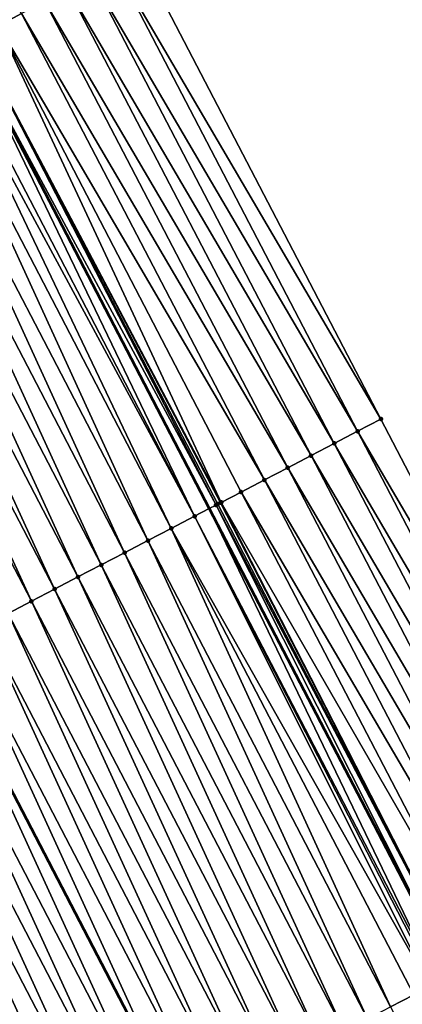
# Model space of a CAD drawing. Header units: feet. Extents: x 2007189 to 2022806, y 818621 to 837694.
# Tile 155 of 256: x 2012414 to 2012429, y 824883 to 824920. Entities that reach past the tile are written whole.
import ezdxf

# ---------------------------------------------------------------- set-up
doc = ezdxf.new("R2010")
doc.units = ezdxf.units.FT
doc.header["$MEASUREMENT"] = 0
for name, color, linetype, lineweight in [('EP_Travel Lane', 172, 'Continuous', 53), ('Road Shots', 141, 'Continuous', 100), ('Road X-Section', 40, 'Continuous', 13), ('STRIPING', 60, 'Continuous', 53)]:
    doc.layers.add(name, color=color, linetype=linetype, lineweight=lineweight)
doc.layers.add('I-77-MM17-21_SB-Surface-Border', color=7, linetype='Continuous')
doc.layers.add('I-77-MM17-21_SB-Surface-TIN', color=7, linetype='Continuous')

msp = doc.modelspace()

# ---------------------------------------------------------------- linework, layer by layer
at = {"layer": 'EP_Travel Lane'}
msp.add_polyline3d([(2012375.431413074, 824990.4303542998, 321.7122245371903), (2012384.669787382, 824972.6934292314, 321.4774082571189), (2012393.908366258, 824954.9561114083, 321.2754336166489), (2012403.146667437, 824937.2193267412, 321.0288704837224), (2012412.384729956, 824919.4830002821, 320.7439888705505), (2012421.622775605, 824901.7467062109, 320.4563986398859), (2012430.860750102, 824884.0105487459, 320.1573852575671), (2012440.104059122, 824866.2892227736, 319.8585158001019), (2012449.356136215, 824848.560324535, 319.5665076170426), (2012458.608219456, 824830.831414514, 319.2754285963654), (2012467.860452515, 824813.1022174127, 319.0069628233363), (2012477.112585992, 824795.3732111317, 318.7234668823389), (2012486.364518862, 824777.6445892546, 318.4096907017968)], dxfattribs=at)
at = {"layer": 'I-77-MM17-21_SB-Surface-Border', "color": 3, "linetype": 'Continuous', "lineweight": -3}
msp.add_polyline3d([(2012381.075194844, 824993.373463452, 321.4810290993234), (2012390.313555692, 824975.6365647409, 321.2440197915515), (2012399.552234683, 824957.8990552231, 321.0580856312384), (2012409.677159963, 824940.624762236, 320.7662199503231), (2012418.915205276, 824922.8884693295, 320.4785415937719), (2012428.153290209, 824905.152100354, 320.1972248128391), (2012437.391227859, 824887.4160141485, 319.8922618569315), (2012445.745455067, 824869.2369584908, 319.6298514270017), (2012454.99753045, 824851.5080635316, 319.3375849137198), (2012464.249688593, 824833.7790099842, 319.0578129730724), (2012473.501897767, 824816.0498586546, 318.7857410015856), (2012480.98151285, 824797.3944723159, 318.5868326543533), (2012490.233406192, 824779.6659261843, 318.2670904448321)], dxfattribs=at)
at = {"layer": 'I-77-MM17-21_SB-Surface-TIN', "color": 128, "linetype": 'Continuous', "lineweight": -3}
for points in [[(2012413.595169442, 824920.114081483, 320.7033900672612), (2012414.48190014, 824920.576367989, 320.6752373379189), (2012404.357101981, 824937.8504169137, 320.9875121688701)], [(2012428.153290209, 824905.152100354, 320.1972248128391), (2012418.915205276, 824922.8884693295, 320.4785415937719), (2012418.028546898, 824922.426043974, 320.5183062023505)], [(2012427.266647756, 824904.6896444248, 320.2395462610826), (2012418.028546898, 824922.426043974, 320.5183062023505), (2012417.141913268, 824921.9635711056, 320.5620442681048)], [(2012428.153290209, 824905.152100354, 320.1972248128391), (2012418.028546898, 824922.426043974, 320.5183062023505), (2012427.266647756, 824904.6896444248, 320.2395462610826)], [(2012426.38002363, 824904.2271533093, 320.2848103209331), (2012417.141913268, 824921.9635711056, 320.5620442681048), (2012416.255259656, 824921.5011366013, 320.6025739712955)], [(2012426.38002363, 824904.2271533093, 320.2848103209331), (2012427.266647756, 824904.6896444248, 320.2395462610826), (2012417.141913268, 824921.9635711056, 320.5620442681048)], [(2012425.493379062, 824903.7647014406, 320.3267922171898), (2012416.255259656, 824921.5011366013, 320.6025739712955), (2012415.368583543, 824921.038745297, 320.6394908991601)], [(2012425.493379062, 824903.7647014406, 320.3267922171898), (2012426.38002363, 824904.2271533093, 320.2848103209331), (2012416.255259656, 824921.5011366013, 320.6025739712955)], [(2012424.606725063, 824903.3022676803, 320.3672597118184), (2012415.368583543, 824921.038745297, 320.6394908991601), (2012414.48190014, 824920.576367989, 320.6752373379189)], [(2012424.606725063, 824903.3022676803, 320.3672597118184), (2012425.493379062, 824903.7647014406, 320.3267922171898), (2012415.368583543, 824921.038745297, 320.6394908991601)], [(2012423.719993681, 824902.8399824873, 320.3953026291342), (2012414.48190014, 824920.576367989, 320.6752373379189), (2012413.595169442, 824920.114081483, 320.7033900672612)], [(2012423.719993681, 824902.8399824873, 320.3953026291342), (2012424.606725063, 824903.3022676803, 320.3672597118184), (2012414.48190014, 824920.576367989, 320.6752373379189)], [(2012422.078669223, 824901.9839867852, 320.4678524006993), (2012413.595169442, 824920.114081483, 320.7033900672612), (2012412.710994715, 824919.6529189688, 320.7451795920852)], [(2012422.078669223, 824901.9839867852, 320.4678524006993), (2012422.833262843, 824902.377696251, 320.423432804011), (2012413.595169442, 824920.114081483, 320.7033900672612)], [(2012422.833262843, 824902.377696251, 320.423432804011), (2012423.719993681, 824902.8399824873, 320.3953026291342), (2012413.595169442, 824920.114081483, 320.7033900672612)], [(2012421.059585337, 824901.4535381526, 320.445039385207), (2012412.384729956, 824919.4830002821, 320.7439888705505), (2012411.821597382, 824919.189720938, 320.7419271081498)], [(2012421.882159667, 824901.8817282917, 320.4616302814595), (2012412.708523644, 824919.6516319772, 320.7451743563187), (2012412.384729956, 824919.4830002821, 320.7439888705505)], [(2012421.882159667, 824901.8817282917, 320.4616302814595), (2012412.384729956, 824919.4830002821, 320.7439888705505), (2012421.622775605, 824901.7467062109, 320.4563986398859)], [(2012421.059585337, 824901.4535381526, 320.445039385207), (2012421.622775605, 824901.7467062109, 320.4563986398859), (2012412.384729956, 824919.4830002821, 320.7439888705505)], [(2012421.946613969, 824901.9152526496, 320.4647233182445), (2012412.710994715, 824919.6529189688, 320.7451795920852), (2012412.708523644, 824919.6516319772, 320.7451743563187)], [(2012421.882159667, 824901.8817282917, 320.4616302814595), (2012421.946613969, 824901.9152526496, 320.4647233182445), (2012412.708523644, 824919.6516319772, 320.7451743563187)], [(2012421.946613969, 824901.9152526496, 320.4647233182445), (2012422.05467955, 824901.971494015, 320.4676956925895), (2012412.710994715, 824919.6529189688, 320.7451795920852)], [(2012422.05467955, 824901.971494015, 320.4676956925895), (2012422.078669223, 824901.9839867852, 320.4678524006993), (2012412.710994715, 824919.6529189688, 320.7451795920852)], [(2012420.172648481, 824900.9916474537, 320.4400911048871), (2012411.540241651, 824919.0432163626, 320.7392235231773), (2012410.934612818, 824918.7279218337, 320.7293188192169)], [(2012421.059585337, 824901.4535381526, 320.445039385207), (2012411.821597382, 824919.189720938, 320.7419271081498), (2012411.540241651, 824919.0432163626, 320.7392235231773)], [(2012420.172648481, 824900.9916474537, 320.4400911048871), (2012421.059585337, 824901.4535381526, 320.445039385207), (2012411.540241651, 824919.0432163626, 320.7392235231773)], [(2012419.285645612, 824900.5298834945, 320.4245436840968), (2012410.934612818, 824918.7279218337, 320.7293188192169), (2012410.047599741, 824918.266177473, 320.7121323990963)], [(2012419.285645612, 824900.5298834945, 320.4245436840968), (2012420.172648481, 824900.9916474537, 320.4400911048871), (2012410.934612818, 824918.7279218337, 320.7293188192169)], [(2012418.398633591, 824900.0681371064, 320.407526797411), (2012410.047599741, 824918.266177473, 320.7121323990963), (2012409.160577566, 824917.8044505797, 320.693485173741)], [(2012418.398633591, 824900.0681371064, 320.407526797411), (2012419.285645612, 824900.5298834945, 320.4245436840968), (2012410.047599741, 824918.266177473, 320.7121323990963)], [(2012417.511624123, 824899.6063858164, 320.3909198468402), (2012409.160577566, 824917.8044505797, 320.693485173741), (2012408.27356712, 824917.3427011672, 320.6767212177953)], [(2012417.511624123, 824899.6063858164, 320.3909198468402), (2012418.398633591, 824900.0681371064, 320.407526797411), (2012409.160577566, 824917.8044505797, 320.693485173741)], [(2012416.624619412, 824899.1446253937, 320.3750766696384), (2012408.27356712, 824917.3427011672, 320.6767212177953), (2012407.386571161, 824916.8809239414, 320.6622832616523)], [(2012416.624619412, 824899.1446253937, 320.3750766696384), (2012417.511624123, 824899.6063858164, 320.3909198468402), (2012408.27356712, 824917.3427011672, 320.6767212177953)], [(2012415.737624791, 824898.6828455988, 320.3608535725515), (2012407.386571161, 824916.8809239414, 320.6622832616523), (2012406.499582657, 824916.4191324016, 320.649042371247)], [(2012415.737624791, 824898.6828455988, 320.3608535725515), (2012416.624619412, 824899.1446253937, 320.3750766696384), (2012407.386571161, 824916.8809239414, 320.6622832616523)], [(2012414.85061525, 824898.2210944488, 320.3442349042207), (2012406.499582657, 824916.4191324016, 320.649042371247), (2012405.612573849, 824915.9573798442, 320.6325414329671)], [(2012414.85061525, 824898.2210944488, 320.3442349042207), (2012415.737624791, 824898.6828455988, 320.3608535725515), (2012406.499582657, 824916.4191324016, 320.649042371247)], [(2012413.963596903, 824897.7593602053, 320.3262023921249), (2012414.85061525, 824898.2210944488, 320.3442349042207), (2012405.612573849, 824915.9573798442, 320.6325414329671)], [(2012437.391227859, 824887.4160141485, 319.8922618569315), (2012428.153290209, 824905.152100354, 320.1972248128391), (2012427.266647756, 824904.6896444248, 320.2395462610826)], [(2012436.50458188, 824886.9535649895, 319.9340170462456), (2012427.266647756, 824904.6896444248, 320.2395462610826), (2012426.38002363, 824904.2271533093, 320.2848103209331)], [(2012436.50458188, 824886.9535649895, 319.9340170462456), (2012437.391227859, 824887.4160141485, 319.8922618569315), (2012427.266647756, 824904.6896444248, 320.2395462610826)], [(2012435.61795591, 824886.4910774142, 319.9789849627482), (2012426.38002363, 824904.2271533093, 320.2848103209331), (2012425.493379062, 824903.7647014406, 320.3267922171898)], [(2012435.61795591, 824886.4910774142, 319.9789849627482), (2012436.50458188, 824886.9535649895, 319.9340170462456), (2012426.38002363, 824904.2271533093, 320.2848103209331)], [(2012434.731317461, 824886.0286137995, 320.0219490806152), (2012425.493379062, 824903.7647014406, 320.3267922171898), (2012424.606725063, 824903.3022676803, 320.3672597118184)], [(2012434.731317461, 824886.0286137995, 320.0219490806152), (2012435.61795591, 824886.4910774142, 319.9789849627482), (2012425.493379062, 824903.7647014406, 320.3267922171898)], [(2012433.844690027, 824885.5661290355, 320.0666818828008), (2012424.606725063, 824903.3022676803, 320.3672597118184), (2012423.719993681, 824902.8399824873, 320.3953026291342)], [(2012433.844690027, 824885.5661290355, 320.0666818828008), (2012434.731317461, 824886.0286137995, 320.0219490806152), (2012424.606725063, 824903.3022676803, 320.3672597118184)], [(2012432.958015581, 824885.1037345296, 320.1038665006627), (2012423.719993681, 824902.8399824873, 320.3953026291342), (2012422.833262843, 824902.377696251, 320.423432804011)], [(2012432.958015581, 824885.1037345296, 320.1038665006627), (2012433.844690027, 824885.5661290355, 320.0666818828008), (2012423.719993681, 824902.8399824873, 320.3953026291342)], [(2012432.071267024, 824884.6414823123, 320.1291516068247), (2012422.833262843, 824902.377696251, 320.423432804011), (2012422.078669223, 824901.9839867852, 320.4678524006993)], [(2012432.071267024, 824884.6414823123, 320.1291516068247), (2012432.958015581, 824885.1037345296, 320.1038665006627), (2012422.833262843, 824902.377696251, 320.423432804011)], [(2012430.297653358, 824883.717201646, 320.161008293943), (2012421.622775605, 824901.7467062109, 320.4563986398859), (2012421.059585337, 824901.4535381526, 320.445039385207)], [(2012421.882159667, 824901.8817282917, 320.4616302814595), (2012421.622775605, 824901.7467062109, 320.4563986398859), (2012430.860750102, 824884.0105487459, 320.1573852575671)], [(2012430.297653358, 824883.717201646, 320.161008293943), (2012430.860750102, 824884.0105487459, 320.1573852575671), (2012421.622775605, 824901.7467062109, 320.4563986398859)], [(2012431.184523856, 824884.1792197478, 320.155302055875), (2012421.946613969, 824901.9152526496, 320.4647233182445), (2012421.882159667, 824901.8817282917, 320.4616302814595)], [(2012431.184523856, 824884.1792197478, 320.155302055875), (2012421.882159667, 824901.8817282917, 320.4616302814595), (2012430.860750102, 824884.0105487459, 320.1573852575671)], [(2012431.184523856, 824884.1792197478, 320.155302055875), (2012422.05467955, 824901.971494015, 320.4676956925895), (2012421.946613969, 824901.9152526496, 320.4647233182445)], [(2012431.184523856, 824884.1792197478, 320.155302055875), (2012422.078669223, 824901.9839867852, 320.4678524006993), (2012422.05467955, 824901.971494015, 320.4676956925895)], [(2012431.184523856, 824884.1792197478, 320.155302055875), (2012432.071267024, 824884.6414823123, 320.1291516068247), (2012422.078669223, 824901.9839867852, 320.4678524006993)], [(2012430.013422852, 824883.5691752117, 320.1599174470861), (2012421.059585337, 824901.4535381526, 320.445039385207), (2012420.172648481, 824900.9916474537, 320.4400911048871)], [(2012430.208550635, 824883.6707879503, 320.1612749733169), (2012430.297653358, 824883.717201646, 320.161008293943), (2012421.059585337, 824901.4535381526, 320.445039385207)], [(2012430.013422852, 824883.5691752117, 320.1599174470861), (2012430.208550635, 824883.6707879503, 320.1612749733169), (2012421.059585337, 824901.4535381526, 320.445039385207)], [(2012428.523669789, 824882.7936311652, 320.1334727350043), (2012420.172648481, 824900.9916474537, 320.4400911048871), (2012419.285645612, 824900.5298834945, 320.4245436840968)], [(2012429.410679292, 824883.2553823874, 320.150085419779), (2012430.013422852, 824883.5691752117, 320.1599174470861), (2012420.172648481, 824900.9916474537, 320.4400911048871)], [(2012428.523669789, 824882.7936311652, 320.1334727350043), (2012429.410679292, 824883.2553823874, 320.150085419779), (2012420.172648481, 824900.9916474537, 320.4400911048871)], [(2012427.636662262, 824882.3318761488, 320.1171773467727), (2012419.285645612, 824900.5298834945, 320.4245436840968), (2012418.398633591, 824900.0681371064, 320.407526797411)], [(2012427.636662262, 824882.3318761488, 320.1171773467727), (2012428.523669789, 824882.7936311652, 320.1334727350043), (2012419.285645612, 824900.5298834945, 320.4245436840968)], [(2012426.749653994, 824881.8701225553, 320.1007629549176), (2012418.398633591, 824900.0681371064, 320.407526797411), (2012417.511624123, 824899.6063858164, 320.3909198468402)], [(2012426.749653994, 824881.8701225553, 320.1007629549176), (2012427.636662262, 824882.3318761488, 320.1171773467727), (2012418.398633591, 824900.0681371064, 320.407526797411)], [(2012425.862652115, 824881.4083566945, 320.0853744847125), (2012417.511624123, 824899.6063858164, 320.3909198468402), (2012416.624619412, 824899.1446253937, 320.3750766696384)], [(2012425.862652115, 824881.4083566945, 320.0853744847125), (2012426.749653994, 824881.8701225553, 320.1007629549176), (2012417.511624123, 824899.6063858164, 320.3909198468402)], [(2012424.975662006, 824880.9465682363, 320.0718758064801), (2012416.624619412, 824899.1446253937, 320.3750766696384), (2012415.737624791, 824898.6828455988, 320.3608535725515)], [(2012424.975662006, 824880.9465682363, 320.0718758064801), (2012425.862652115, 824881.4083566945, 320.0853744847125), (2012416.624619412, 824899.1446253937, 320.3750766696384)], [(2012424.088655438, 824880.4848113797, 320.0557343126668), (2012415.737624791, 824898.6828455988, 320.3608535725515), (2012414.85061525, 824898.2210944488, 320.3442349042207)], [(2012424.088655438, 824880.4848113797, 320.0557343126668), (2012424.975662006, 824880.9465682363, 320.0718758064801), (2012415.737624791, 824898.6828455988, 320.3608535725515)], [(2012423.201638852, 824880.0230737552, 320.0379844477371), (2012414.85061525, 824898.2210944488, 320.3442349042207), (2012413.963596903, 824897.7593602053, 320.3262023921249)], [(2012423.201638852, 824880.0230737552, 320.0379844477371), (2012424.088655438, 824880.4848113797, 320.0557343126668), (2012414.85061525, 824898.2210944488, 320.3442349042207)], [(2012422.314638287, 824879.5613053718, 320.0228069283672), (2012413.963596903, 824897.7593602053, 320.3262023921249), (2012413.076570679, 824897.2976410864, 320.306905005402)], [(2012422.314638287, 824879.5613053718, 320.0228069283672), (2012423.201638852, 824880.0230737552, 320.0379844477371), (2012413.963596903, 824897.7593602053, 320.3262023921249)], [(2012421.427645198, 824879.0995226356, 320.0088297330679), (2012413.076570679, 824897.2976410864, 320.306905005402), (2012412.189562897, 824896.8358865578, 320.2905688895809)], [(2012421.427645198, 824879.0995226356, 320.0088297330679), (2012422.314638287, 824879.5613053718, 320.0228069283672), (2012413.076570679, 824897.2976410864, 320.306905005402)], [(2012412.189562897, 824896.8358865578, 320.2905688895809), (2012411.302549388, 824896.3741403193, 320.2734911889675), (2012420.540629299, 824878.637780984, 319.9913683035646)], [(2012421.427645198, 824879.0995226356, 320.0088297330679), (2012412.189562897, 824896.8358865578, 320.2905688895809), (2012420.540629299, 824878.637780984, 319.9913683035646)], [(2012419.65361981, 824878.1760324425, 319.9745797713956), (2012411.302549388, 824896.3741403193, 320.2734911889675), (2012410.415546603, 824895.9123789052, 320.2577792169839)], [(2012419.65361981, 824878.1760324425, 319.9745797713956), (2012420.540629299, 824878.637780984, 319.9913683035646), (2012411.302549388, 824896.3741403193, 320.2734911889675)], [(2012418.766553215, 824877.7143908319, 319.9488003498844), (2012410.415546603, 824895.9123789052, 320.2577792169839), (2012409.528499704, 824895.4506994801, 320.2351622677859)], [(2012418.766553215, 824877.7143908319, 319.9488003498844), (2012419.65361981, 824878.1760324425, 319.9745797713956), (2012410.415546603, 824895.9123789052, 320.2577792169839)], [(2012417.879522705, 824877.2526799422, 319.9288146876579), (2012409.528499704, 824895.4506994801, 320.2351622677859), (2012408.641473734, 824894.988979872, 320.2159057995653)], [(2012417.879522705, 824877.2526799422, 319.9288146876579), (2012418.766553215, 824877.7143908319, 319.9488003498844), (2012409.528499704, 824895.4506994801, 320.2351622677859)], [(2012416.992512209, 824876.7909306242, 319.9120427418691), (2012408.641473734, 824894.988979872, 320.2159057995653), (2012407.754465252, 824894.5272266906, 320.1994570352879)], [(2012416.992512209, 824876.7909306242, 319.9120427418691), (2012417.879522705, 824877.2526799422, 319.9288146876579), (2012408.641473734, 824894.988979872, 320.2159057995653)], [(2012416.105513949, 824876.3291578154, 319.8972353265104), (2012407.754465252, 824894.5272266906, 320.1994570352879), (2012406.867470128, 824894.0654478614, 320.1851531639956)], [(2012416.105513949, 824876.3291578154, 319.8972353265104), (2012416.992512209, 824876.7909306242, 319.9120427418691), (2012407.754465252, 824894.5272266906, 320.1994570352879)], [(2012415.218537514, 824875.8673431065, 319.8859319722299), (2012406.867470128, 824894.0654478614, 320.1851531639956), (2012405.980495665, 824893.6036293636, 320.1741667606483)], [(2012415.218537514, 824875.8673431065, 319.8859319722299), (2012416.105513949, 824876.3291578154, 319.8972353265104), (2012406.867470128, 824894.0654478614, 320.1851531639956)], [(2012414.331509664, 824875.4056271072, 319.8663736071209), (2012415.218537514, 824875.8673431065, 319.8859319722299), (2012405.980495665, 824893.6036293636, 320.1741667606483)], [(2012437.767950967, 824865.0704927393, 319.8336788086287), (2012429.410679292, 824883.2553823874, 320.150085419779), (2012428.523669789, 824882.7936311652, 320.1334727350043)]]:
    msp.add_3dface(points, dxfattribs=at)
at = {"layer": 'Road Shots', "lineweight": 100}
for p in [(2012428.153290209, 824905.152100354, 320.1972248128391), (2012427.266647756, 824904.6896444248, 320.2395462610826), (2012426.38002363, 824904.2271533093, 320.2848103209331), (2012425.493379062, 824903.7647014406, 320.3267922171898), (2012424.606725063, 824903.3022676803, 320.3672597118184), (2012423.719993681, 824902.8399824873, 320.3953026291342), (2012422.833262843, 824902.377696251, 320.423432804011), (2012421.882159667, 824901.8817282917, 320.4616302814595), (2012421.946613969, 824901.9152526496, 320.4647233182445), (2012422.05467955, 824901.971494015, 320.4676956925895), (2012422.078669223, 824901.9839867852, 320.4678524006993), (2012421.059585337, 824901.4535381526, 320.445039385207), (2012420.172648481, 824900.9916474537, 320.4400911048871), (2012419.285645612, 824900.5298834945, 320.4245436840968), (2012418.398633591, 824900.0681371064, 320.407526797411), (2012417.511624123, 824899.6063858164, 320.3909198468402), (2012416.624619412, 824899.1446253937, 320.3750766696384), (2012415.737624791, 824898.6828455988, 320.3608535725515), (2012414.85061525, 824898.2210944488, 320.3442349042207)]:
    msp.add_point(p, dxfattribs=at)
at = {"layer": 'Road X-Section', "extrusion": (-0.4619078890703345, 0.8868254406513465, 0.0134810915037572), "elevation": -197985.2485769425, "flags": 128}
msp.add_lwpolyline([(-2165899.50535572, 2989.807489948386), (-2165898.505355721, 2989.847258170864), (-2165897.50535572, 2989.891000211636), (-2165896.505355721, 2989.931533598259), (-2165895.50535572, 2989.96845388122), (-2165894.505355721, 2990.004203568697), (-2165893.50535572, 2990.032358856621), (-2165892.508141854, 2990.074152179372), (-2165892.505355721, 2990.074146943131), (-2165891.505355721, 2990.070899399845), (-2165891.188141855, 2990.068195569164), (-2165890.505355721, 2990.058289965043), (-2165889.50535572, 2990.04110198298), (-2165888.505355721, 2990.022453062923), (-2165887.505355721, 2990.00568758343), (-2165886.50535572, 2989.991248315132), (-2165885.50535572, 2989.978006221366), (-2165884.50535572, 2989.961503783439), (-2165883.505355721, 2989.942473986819), (-2165882.505355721, 2989.926597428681), (-2165881.50535572, 2989.911295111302), (-2165880.505355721, 2989.892980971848), (-2165879.50535572, 2989.874427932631), (-2165878.50535572, 2989.85103719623), (-2165877.50535572, 2989.829940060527), (-2165876.505355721, 2989.812595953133), (-2165875.50535572, 2989.797674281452), (-2165874.50535572, 2989.786857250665), (-2165873.50535572, 2989.771468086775), (-2165872.505355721, 2989.754784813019), (-2165871.50535572, 2989.737423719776), (-2165870.505355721, 2989.72646550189), (-2165869.505355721, 2989.712791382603), (-2165868.50535572, 2989.690094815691), (-2165867.505355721, 2989.690685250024), (-2165866.505355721, 2989.661717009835), (-2165865.50535572, 2989.640034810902), (-2165864.505355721, 2989.629046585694), (-2165863.50535572, 2989.618904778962), (-2165862.50535572, 2989.608311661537), (-2165861.50535572, 2989.596528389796), (-2165860.505355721, 2989.585288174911), (-2165859.505355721, 2989.57188034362), (-2165858.50535572, 2989.553248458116), (-2165857.505355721, 2989.53516897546), (-2165856.50535572, 2989.515698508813), (-2165856.07490376, 2989.501875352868), (-2165855.50535572, 2989.488065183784), (-2165854.505355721, 2989.455682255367), (-2165853.505355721, 2989.416502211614), (-2165852.505355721, 2989.391823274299), (-2165851.50535572, 2989.37027644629)], dxfattribs=at)
at = {"layer": 'Road X-Section', "extrusion": (-0.4619078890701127, 0.8868254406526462, 0.01348109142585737), "elevation": -198005.2485754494, "flags": 128}
msp.add_lwpolyline([(-2165899.505355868, 2989.795778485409), (-2165898.505355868, 2989.838103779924), (-2165897.505355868, 2989.883371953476), (-2165896.505355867, 2989.925357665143), (-2165895.505355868, 2989.965828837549), (-2165894.505355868, 2989.993874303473), (-2165893.505355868, 2990.022007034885), (-2165892.654228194, 2990.066430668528), (-2165892.627180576, 2990.066273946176), (-2165892.505355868, 2990.063301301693), (-2165892.432704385, 2990.060207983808), (-2165891.505355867, 2990.043615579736), (-2165890.505355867, 2990.038666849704), (-2165889.505355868, 2990.023118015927), (-2165888.505355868, 2990.006099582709), (-2165887.505355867, 2989.989491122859), (-2165886.505355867, 2989.973646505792), (-2165885.505355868, 2989.959422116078), (-2165884.505355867, 2989.942801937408), (-2165883.505355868, 2989.924767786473), (-2165882.505355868, 2989.90546864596), (-2165881.505355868, 2989.889131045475), (-2165880.505355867, 2989.872051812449), (-2165879.505355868, 2989.856338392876), (-2165878.505355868, 2989.833719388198), (-2165877.505355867, 2989.814461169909), (-2165876.505355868, 2989.798010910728), (-2165875.505355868, 2989.783705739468), (-2165874.505355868, 2989.77271833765), (-2165873.505355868, 2989.757962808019), (-2165872.505355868, 2989.74032337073), (-2165871.505355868, 2989.725604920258), (-2165870.505355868, 2989.712585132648), (-2165869.505355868, 2989.70208532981), (-2165868.505355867, 2989.679783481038), (-2165867.505355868, 2989.67583570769), (-2165866.505355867, 2989.652136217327), (-2165865.505355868, 2989.636604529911), (-2165864.505355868, 2989.623119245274), (-2165863.505355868, 2989.609733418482), (-2165862.505355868, 2989.597984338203), (-2165861.505355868, 2989.587343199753), (-2165860.505355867, 2989.576026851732), (-2165859.505355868, 2989.564190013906), (-2165858.505355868, 2989.549479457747), (-2165857.505355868, 2989.533671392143), (-2165856.505355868, 2989.519075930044), (-2165855.505355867, 2989.480329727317), (-2165854.505355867, 2989.44922157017), (-2165853.505355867, 2989.404564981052), (-2165852.505355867, 2989.374059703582), (-2165851.505355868, 2989.350300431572)], dxfattribs=at)
at = {"layer": 'Road X-Section', "extrusion": (-0.4619078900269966, 0.8868254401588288, 0.0134810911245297), "elevation": -198025.2509085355, "flags": 128}
msp.add_lwpolyline([(-2165899.505142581, 2989.760405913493), (-2165898.505142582, 2989.80216489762), (-2165897.505142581, 2989.847136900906), (-2165896.505142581, 2989.890104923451), (-2165895.505142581, 2989.934841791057), (-2165894.505142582, 2989.97202978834), (-2165893.505142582, 2989.997317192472), (-2165892.505142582, 2990.023470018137), (-2165891.505142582, 2990.029176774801), (-2165891.404676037, 2990.029443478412), (-2165891.184676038, 2990.028085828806), (-2165890.505142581, 2990.018252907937), (-2165889.505142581, 2990.001638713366), (-2165888.505142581, 2989.985341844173), (-2165887.505142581, 2989.96892596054), (-2165886.505142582, 2989.953536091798), (-2165885.505142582, 2989.940036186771), (-2165884.505142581, 2989.92389322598), (-2165883.505142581, 2989.906141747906), (-2165882.505142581, 2989.890962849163), (-2165881.505142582, 2989.876984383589), (-2165880.505142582, 2989.859521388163), (-2165879.505142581, 2989.842731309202), (-2165878.505142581, 2989.816949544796), (-2165877.505142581, 2989.796962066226), (-2165876.505142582, 2989.780188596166), (-2165875.505142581, 2989.765379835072), (-2165874.505142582, 2989.754075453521), (-2165873.505142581, 2989.734515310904), (-2165872.505142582, 2989.72157142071), (-2165871.505142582, 2989.708018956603), (-2165870.505142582, 2989.694525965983), (-2165869.505142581, 2989.679370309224), (-2165868.505142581, 2989.664147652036), (-2165867.505142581, 2989.647919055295), (-2165866.505142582, 2989.624698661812), (-2165865.505142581, 2989.610477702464), (-2165864.505142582, 2989.595105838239), (-2165863.505142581, 2989.580496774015), (-2165862.505142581, 2989.569432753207), (-2165861.505142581, 2989.558790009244), (-2165860.505142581, 2989.54786778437), (-2165859.505142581, 2989.530859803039), (-2165858.505142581, 2989.515179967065), (-2165857.505142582, 2989.498086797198), (-2165856.557818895, 2989.47469616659), (-2165856.505142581, 2989.472715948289), (-2165855.505142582, 2989.44316059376), (-2165854.505142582, 2989.410902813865), (-2165853.505142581, 2989.372827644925), (-2165852.505142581, 2989.341824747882), (-2165851.505142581, 2989.314574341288)], dxfattribs=at)
at = {"layer": 'STRIPING'}
msp.add_polyline3d([(2012365.111524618, 824985.0571373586, 321.5837204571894), (2012374.349740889, 824967.3205162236, 321.3234921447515), (2012383.58814963, 824949.5835255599, 321.0941666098), (2012392.826371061, 824931.8468945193, 320.8347659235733), (2012402.06452186, 824914.1103990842, 320.5640248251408), (2012411.302549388, 824896.3741403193, 320.2734911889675), (2012420.540629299, 824878.637780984, 319.9913683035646), (2012429.788096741, 824860.9085276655, 319.6829122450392), (2012439.040197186, 824843.1795846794, 319.3944291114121), (2012448.292291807, 824825.4506528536, 319.1050669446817), (2012457.544425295, 824807.72164655, 318.8215715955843), (2012466.796577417, 824789.9926045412, 318.5408892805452)], dxfattribs=at)

doc.saveas('drawing.dxf')
